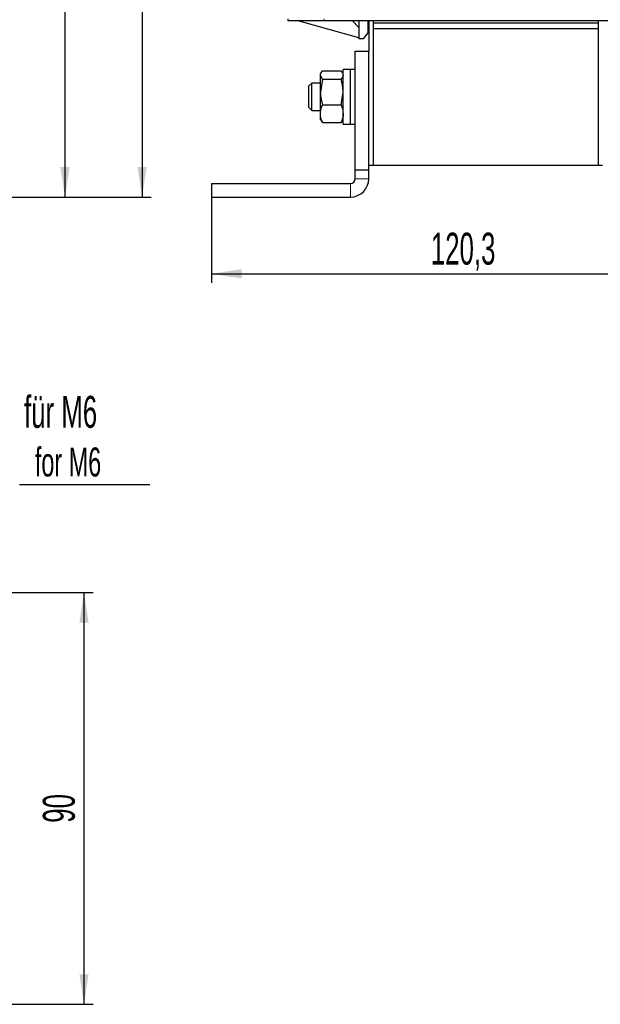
# Model space of a CAD drawing. Header units: millimetres. Extents: x 5 to 418, y 2 to 292.
# Tile 16 of 39: x 158 to 222, y 73 to 181. Entities that reach past the tile are written whole.
import ezdxf

# ---------------------------------------------------------------- set-up
doc = ezdxf.new("R2010")
doc.units = ezdxf.units.MM
doc.layers.add('SLD-0', color=7, linetype='Continuous')
doc.styles.add('SLDTEXTSTYLE0', font='TXT', dxfattribs={"width": 0.605})
doc.dimstyles.new('SLDDIMSTYLE0', dxfattribs={"dimtxt": 3.5, "dimasz": 3.302, "dimexe": 0, "dimexo": 0.0625, "dimgap": 0.875, "dimtad": 1, "dimlfac": 2, "dimrnd": 1e-09, "dimzin": 12, "dimdsep": 46, "dimtxsty": 'SLDTEXTSTYLE0', "dimsah": 1, "dimcen": 0.09, "dimadec": 0, "dimazin": 3, "dimtfac": 1, "dimtofl": 0, "dimtmove": 0, "dimatfit": 3, "dimfxl": 1, "dimfrac": 2, "dimtolj": 1, "dimtzin": 12, "dimarcsym": 0})
doc.dimstyles.new('SLDDIMSTYLE1', dxfattribs={"dimtxt": 3.5, "dimasz": 3.302, "dimexe": 0, "dimexo": 0.0625, "dimgap": 0.875, "dimtad": 1, "dimdec": 0, "dimlfac": 2, "dimrnd": 1e-09, "dimzin": 12, "dimdsep": 46, "dimtxsty": 'SLDTEXTSTYLE0', "dimsah": 1, "dimcen": 0.09, "dimadec": 0, "dimazin": 3, "dimtfac": 1, "dimtofl": 0, "dimtmove": 0, "dimatfit": 3, "dimfxl": 1, "dimfrac": 2, "dimtolj": 1, "dimtzin": 12, "dimarcsym": 0})

# ---------------------------------------------------------------- blocks, each defined once
blk = doc.blocks.new('_D')
at = {"layer": 'SLD-0'}
for p, q in [((124.34, 270.54), (172.51, 270.54)), ((171.51, 270.54), (171.51, 161.19)), ((155.14, 161.19), (172.51, 161.19))]:
    blk.add_line(p, q, dxfattribs=at)
for points in [[(171.51, 270.54), (171.01, 267.24), (172.02, 267.24)], [(171.51, 161.19), (172.02, 164.49), (171.01, 164.49)]]:
    blk.add_solid(points, dxfattribs=at)
at = {"layer": 'SLD-0', "insert": (167, 209.85), "char_height": 3.5, "attachment_point": 1, "rotation": 90, "style": 'SLDTEXTSTYLE0'}
blk.add_mtext('218,7', dxfattribs=at)
blk = doc.blocks.new('_D_1')
at = {"layer": 'SLD-0'}
for p, q in [((140.39, 244.39), (164.06, 244.39)), ((163.06, 161.19), (163.06, 244.39)), ((155.14, 161.19), (164.06, 161.19))]:
    blk.add_line(p, q, dxfattribs=at)
for points in [[(163.06, 244.39), (162.55, 241.09), (163.57, 241.09)], [(163.06, 161.19), (163.57, 164.49), (162.55, 164.49)]]:
    blk.add_solid(points, dxfattribs=at)
at = {"layer": 'SLD-0', "insert": (158.55, 196.78), "char_height": 3.5, "attachment_point": 1, "rotation": 90, "style": 'SLDTEXTSTYLE0'}
blk.add_mtext('166,4', dxfattribs=at)
blk = doc.blocks.new('_D_3')
at = {"layer": 'SLD-0'}
for p, q in [((179.12, 161.19), (179.12, 151.78)), ((239.27, 161.19), (239.27, 151.78)), ((179.12, 152.78), (239.27, 152.78))]:
    blk.add_line(p, q, dxfattribs=at)
for points in [[(179.12, 152.78), (182.42, 152.27), (182.42, 153.29)], [(239.27, 152.78), (235.97, 153.29), (235.97, 152.27)]]:
    blk.add_solid(points, dxfattribs=at)
at = {"layer": 'SLD-0', "insert": (203.18, 157.29), "char_height": 3.5, "attachment_point": 1, "style": 'SLDTEXTSTYLE0'}
blk.add_mtext('120,3', dxfattribs=at)
blk = doc.blocks.new('_D_4')
at = {"layer": 'SLD-0'}
for p, q in [((153.64, 117.84), (166.14, 117.84)), ((165.14, 117.84), (165.14, 72.69)), ((153.64, 72.69), (166.14, 72.69))]:
    blk.add_line(p, q, dxfattribs=at)
for points in [[(165.14, 117.84), (164.64, 114.54), (165.65, 114.54)], [(165.14, 72.69), (165.65, 75.99), (164.64, 75.99)]]:
    blk.add_solid(points, dxfattribs=at)
at = {"layer": 'SLD-0', "insert": (160.63, 92.59), "char_height": 3.5, "attachment_point": 1, "rotation": 90, "style": 'SLDTEXTSTYLE0'}
blk.add_mtext('90', dxfattribs=at)
blk = doc.blocks.new('SW_NOTE_0_17')
at = {"layer": 'SLD-0', "color": 0}
blk.add_line((14.32, 0), (0, 0), dxfattribs=at)
at = {"layer": 'SLD-0', "color": 0, "attachment_point": 1, "style": 'SLDTEXTSTYLE0'}
for s, insert, char_height in [('für M6', (0.5, 9.76), 3.5), ('for M6', (1.69, 4.1), 3.175)]:
    blk.add_mtext(s, dxfattribs=dict(at, insert=insert, char_height=char_height))

msp = doc.modelspace()

# ---------------------------------------------------------------- linework, layer by layer
at = {"color": 7, "linetype": 'Continuous', "lineweight": 25}
for p, q in [((187.4941, 180.7428), (187.4941, 180.5428)), ((187.4941, 180.5428), (191.4941, 180.5428)), ((195.2941, 178.6428), (188.4941, 180.5428)), ((191.4941, 180.5428), (226.8941, 180.5428)), ((194.5441, 180.5428), (195.2941, 179.7928)), ((195.2941, 180.5428), (195.2941, 178.6429)), ((196.2941, 179.1928), (196.2941, 180.5428)), ((196.3691, 180.5428), (196.3691, 177.1928)), ((196.8691, 180.5428), (196.8691, 164.6928)), ((196.8691, 180.5428), (196.8691, 180.2928)), ((196.8691, 180.2928), (196.8691, 179.6928)), ((196.8691, 180.2928), (221.5191, 180.2928)), ((221.5191, 180.5428), (221.5191, 164.6928)), ((221.5191, 180.5428), (221.5191, 180.2928)), ((221.5191, 180.2928), (221.5191, 179.6928)), ((196.8691, 179.6928), (221.5191, 179.6928)), ((196.8691, 179.6928), (196.8691, 164.6928)), ((221.5191, 179.6928), (221.5191, 164.6928)), ((195.2941, 178.6428), (195.2941, 178.5428)), ((195.7941, 178.5428), (195.2941, 178.5428)), ((195.7941, 178.5428), (196.2941, 179.1928)), ((194.8691, 164.1928), (194.8691, 177.1928)), ((194.8691, 177.1928), (196.3691, 177.1928)), ((196.3691, 164.1928), (196.3691, 177.1928)), ((191.2924, 175.0188), (193.3458, 175.0188)), ((193.3458, 175.0188), (193.4416, 174.8252)), ((194.3691, 175.1928), (193.5691, 175.1928)), ((193.5691, 169.632), (193.5691, 175.1928)), ((194.8691, 175.1928), (194.3691, 175.1928)), ((194.3691, 169.632), (194.3691, 175.1928)), ((194.3691, 169.1928), (194.3691, 175.1928)), ((191.1565, 174.8442), (191.0691, 174.6928)), ((191.0691, 174.5673), (191.0691, 174.6928)), ((191.2924, 174.1159), (191.0691, 174.5673)), ((191.0691, 172.7029), (191.0691, 174.5673)), ((191.2924, 174.1159), (191.0691, 172.7029)), ((191.2924, 174.1159), (193.3458, 174.1159)), ((193.5691, 174.6928), (193.4799, 174.8473)), ((190.1259, 173.6928), (189.8191, 173.386)), ((189.8191, 170.9995), (189.8191, 173.386)), ((191.0691, 173.6928), (190.1259, 173.6928)), ((190.1259, 170.6928), (190.1259, 173.6928)), ((191.0691, 170.3283), (191.0691, 172.7029)), ((193.3458, 171.2899), (193.5691, 172.7029)), ((189.8191, 170.9995), (190.1259, 170.6928)), ((190.1259, 170.6928), (191.0691, 170.6928)), ((191.2924, 171.2899), (193.3458, 171.2899)), ((191.0691, 169.6928), (191.0691, 170.3283)), ((191.0691, 169.6928), (191.1565, 169.5414)), ((191.1898, 169.5606), (191.2924, 169.3668)), ((193.3458, 169.3668), (193.4416, 169.5604)), ((193.4799, 169.5383), (193.5691, 169.6928)), ((193.5691, 169.1928), (193.5691, 169.632)), ((194.3691, 169.1928), (194.3691, 169.632)), ((191.2924, 169.3668), (193.3458, 169.3668)), ((193.5691, 169.1928), (194.3691, 169.1928)), ((194.3691, 169.1928), (194.8691, 169.1928)), ((194.8691, 164.1928), (196.3691, 164.1928)), ((194.8691, 163.1928), (194.8691, 164.1928)), ((196.3691, 164.6928), (196.8691, 164.6928)), ((196.3691, 163.1928), (196.3691, 164.1928)), ((196.8691, 164.6928), (221.5191, 164.6928)), ((221.5191, 164.6928), (222.0191, 164.6928)), ((179.1191, 162.6928), (179.1191, 161.1928)), ((179.1191, 162.6928), (194.3691, 162.6928)), ((179.1191, 161.1928), (194.3691, 161.1928))]:
    msp.add_line(p, q, dxfattribs=at)
at = {"color": 7, "linetype": 'Continuous', "lineweight": 18}
for p, q in [((191.4941, 180.5428), (191.4941, 180.7428)), ((194.8691, 163.1928), (196.3691, 163.1928)), ((194.3691, 161.1928), (194.3691, 162.6928))]:
    msp.add_line(p, q, dxfattribs=at)
at = {"color": 7, "linetype": 'Continuous', "lineweight": 25}
for radius in [2, 0.5]:
    msp.add_arc((194.3691, 163.1928), radius, 270, 0, dxfattribs=at)
for points, knots in [([(191.0691, 174.5673), (191.0693, 174.5781), (191.0725, 174.7305), (191.1865, 174.8799), (191.2924, 175.0188)], [0, 0, 0, 0, 0.07020058, 1, 1, 1, 1]), ([(193.5691, 174.5673), (193.5689, 174.5566), (193.5657, 174.4042), (193.4518, 174.2548), (193.3458, 174.1159)], [0, 0, 0, 0, 0.07020058, 1, 1, 1, 1]), ([(193.5691, 172.7029), (193.5689, 172.7364), (193.5657, 173.2136), (193.4518, 173.6811), (193.3458, 174.1159)], [0, 0, 0, 0, 0.07020058, 1, 1, 1, 1]), ([(191.0691, 172.7029), (191.0693, 172.6694), (191.0725, 172.1923), (191.1865, 171.7247), (191.2924, 171.2899)], [0, 0, 0, 0, 0.07020058, 1, 1, 1, 1]), ([(191.0691, 170.3283), (191.0962, 170.58), (191.1311, 170.9056), (191.2626, 171.2188), (191.2924, 171.2899)], [0, 0, 0, 0, 0.7730974, 1, 1, 1, 1]), ([(193.3458, 171.2899), (193.3756, 171.2188), (193.5071, 170.9056), (193.5421, 170.58), (193.5691, 170.3283)], [0, 0, 0, 0, 0.2269026, 1, 1, 1, 1]), ([(191.2924, 169.3668), (191.2023, 169.6063), (191.0831, 169.9234), (191.0718, 170.2488), (191.0691, 170.3283)], [0, 0, 0, 0, 0.75563417, 1, 1, 1, 1]), ([(193.5691, 170.3283), (193.5664, 170.2488), (193.5552, 169.9234), (193.4359, 169.6063), (193.3458, 169.3668)], [0, 0, 0, 0, 0.244365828, 1, 1, 1, 1])]:
    msp.add_open_spline(points, degree=3, knots=knots, dxfattribs=at)

# ---------------------------------------------------------------- block references
at = {"layer": 'SLD-0'}
msp.add_blockref('SW_NOTE_0_17', (158.0609, 129.6366), dxfattribs=at)

# ---------------------------------------------------------------- dimensions: what is measured, and where the dimension line sits
for base, p1, p2, dimstyle, picture, middle in [((171.5142, 161.1928), (124.3444, 270.5428), (155.1444, 161.1928), 'SLDDIMSTYLE0', '_D', (171.5142, 215.8678)), ((163.0619, 244.3928), (155.1444, 161.1928), (140.3944, 244.3928), 'SLDDIMSTYLE0', '_D_1', (163.0619, 202.7928)), ((165.1444, 72.688), (153.6444, 117.838), (153.6444, 72.688), 'SLDDIMSTYLE1', '_D_4', (165.1444, 95.263))]:
    dim = msp.add_linear_dim(base=base, p1=p1, p2=p2, angle=90, dimstyle=dimstyle, dxfattribs=at)
    dim.commit()
    dim.dimension.update_dxf_attribs({"geometry": picture, "text_midpoint": middle, "dimtype": 160})
dim = msp.add_linear_dim(base=(239.2691, 152.78), p1=(179.1191, 161.1928), p2=(239.2691, 161.1928), dimstyle='SLDDIMSTYLE0', dxfattribs=at)
dim.commit()
dim.dimension.update_dxf_attribs({"geometry": '_D_3', "text_midpoint": (209.1941, 152.78), "dimtype": 160})

doc.saveas('drawing.dxf')
